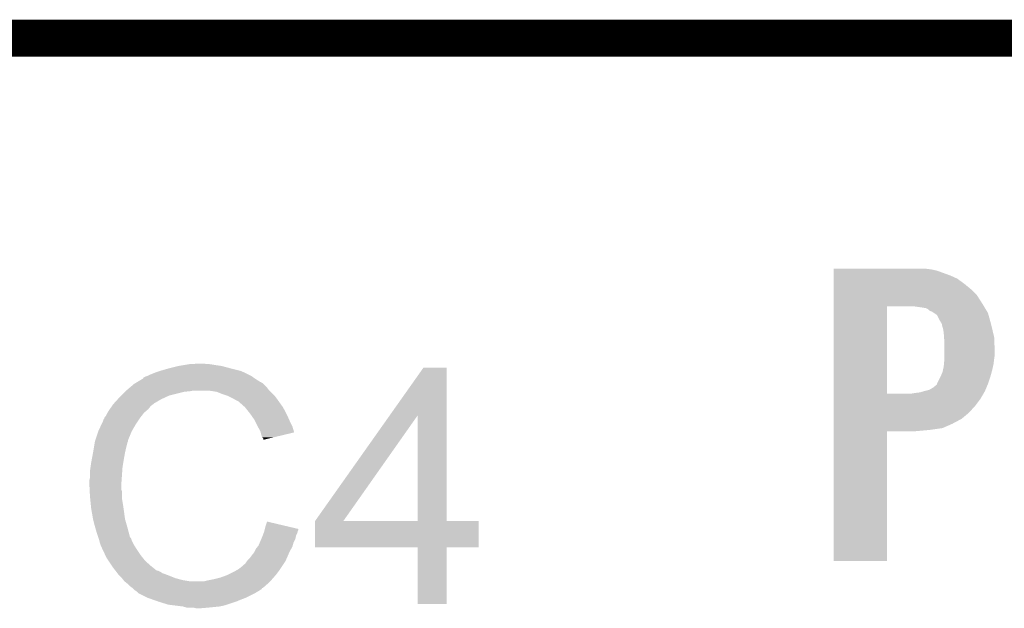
# Model space of a CAD drawing. Extents: x -1.3 to 24.2, y -3.9 to 39.7.
# Tile 47 of 48: x 15.5 to 19.5, y 37.2 to 39.7. Entities that reach past the tile are written whole.
import ezdxf

# ---------------------------------------------------------------- set-up
doc = ezdxf.new("R2010")
doc.units = 0
doc.layers.add('5V_TO_3V3_CLICK_V100_GKO', color=14, linetype='CONTINUOUS')
doc.layers.add('5V_TO_3V3_CLICK_V100_GTO', color=12, linetype='CONTINUOUS')

msp = doc.modelspace()

# ---------------------------------------------------------------- linework, layer by layer
at = {"layer": '5V_TO_3V3_CLICK_V100_GKO', "const_width": 0.1524}
msp.add_lwpolyline([(-1.27, 39.5986), (24.13, 39.5986)], dxfattribs=at)
at = {"layer": '5V_TO_3V3_CLICK_V100_GTO'}
for points in [[(18.81888, 38.64356), (18.818882, 38.6461), (19.222718, 38.64356), (19.202398, 38.6461)], [(18.81888, 38.638478), (18.81888, 38.64356), (19.24558, 38.638478), (19.222718, 38.64356)], [(18.81888, 38.61816), (18.81888, 38.638478), (19.301458, 38.61816), (19.24558, 38.638478)], [(18.81888, 38.605458), (18.81888, 38.61816), (19.3294, 38.605458), (19.301458, 38.61816)], [(18.81888, 38.58514), (18.81888, 38.605458), (19.35734, 38.58514), (19.3294, 38.605458)], [(18.81888, 38.562282), (18.81888, 38.58514), (19.385278, 38.562282), (19.35734, 38.58514)], [(18.81888, 38.536878), (18.81888, 38.562282), (19.41068, 38.536878), (19.385278, 38.562282)], [(18.818878, 38.50132), (18.81888, 38.536878), (19.43354, 38.50132), (19.41068, 38.536878)], [(18.818872, 38.130502), (18.818878, 38.49116), (19.03984, 38.130502), (19.039862, 38.49116)], [(18.818878, 38.49116), (18.818878, 38.50132), (19.439638, 38.49116), (19.43354, 38.50132)], [(19.18462, 38.48608), (19.149058, 38.49116), (19.442686, 38.48608), (19.439638, 38.49116)], [(19.199862, 38.483538), (19.18462, 38.48608), (19.444212, 38.483538), (19.442686, 38.48608)], [(19.21002, 38.478458), (19.199862, 38.483538), (19.44726, 38.478458), (19.444212, 38.483538)], [(19.215104, 38.473378), (19.21002, 38.478458), (19.450308, 38.473378), (19.44726, 38.478458)], [(19.220184, 38.47084), (19.215104, 38.473378), (19.45183, 38.47084), (19.450308, 38.473378)], [(19.222726, 38.470836), (19.220184, 38.47084), (19.451834, 38.470836), (19.45183, 38.47084)], [(19.234148, 38.46322), (19.222726, 38.470836), (19.456402, 38.46322), (19.451834, 38.470836)], [(19.245582, 38.455594), (19.234148, 38.46322), (19.45852, 38.455594), (19.456402, 38.46322)], [(19.25574, 38.435282), (19.245582, 38.455594), (19.464162, 38.435282), (19.45852, 38.455594)], [(19.26336, 38.42258), (19.25574, 38.435282), (19.46769, 38.42258), (19.464162, 38.435282)], [(19.2659, 38.4175), (19.26336, 38.42258), (19.4691, 38.4175), (19.46769, 38.42258)], [(19.2659, 38.417496), (19.2659, 38.4175), (19.469102, 38.417496), (19.4691, 38.4175)], [(19.2659, 38.414956), (19.2659, 38.417496), (19.469706, 38.414956), (19.469102, 38.417496)], [(19.27098, 38.39718), (19.2659, 38.414956), (19.473938, 38.39718), (19.469706, 38.414956)], [(19.27352, 38.381942), (19.27098, 38.39718), (19.477566, 38.381942), (19.473938, 38.39718)], [(19.274792, 38.364158), (19.27352, 38.381942), (19.4818, 38.364158), (19.477566, 38.381942)], [(19.27606, 38.346382), (19.274792, 38.364158), (19.482542, 38.346382), (19.4818, 38.364158)], [(19.27606, 38.3032), (19.27606, 38.346382), (19.48434, 38.3032), (19.482542, 38.346382)], [(19.27606, 38.2905), (19.27606, 38.3032), (19.48434, 38.2905), (19.48434, 38.3032)], [(19.274442, 38.252402), (19.27606, 38.27018), (19.47926, 38.252402), (19.481482, 38.27018)], [(19.27606, 38.27272), (19.27606, 38.2905), (19.4818, 38.27272), (19.48434, 38.2905)], [(19.27606, 38.27018), (19.27606, 38.27272), (19.481482, 38.27018), (19.4818, 38.27272)], [(16.022318, 38.21938), (16.03756, 38.22446), (16.381732, 38.21938), (16.370302, 38.22446)], [(16.03756, 38.22446), (16.07312, 38.23462), (16.370302, 38.22446), (16.32966, 38.23462)], [(16.07312, 38.23462), (16.11376, 38.24478), (16.32966, 38.23462), (16.291562, 38.24478)], [(16.11376, 38.24478), (16.129, 38.24732), (16.291562, 38.24478), (16.27378, 38.24732)], [(16.129, 38.24732), (16.14424, 38.24986), (16.27378, 38.24732), (16.25854, 38.24986)], [(16.14424, 38.24986), (16.15948, 38.2524), (16.25854, 38.24986), (16.24076, 38.2524)], [(16.15948, 38.2524), (16.205162, 38.254938), (16.228064, 38.2524), (16.220442, 38.254938)], [(16.205162, 38.254938), (16.205198, 38.25494), (16.220442, 38.254938), (16.205198, 38.25494)], [(16.986404, 38.041522), (17.124674, 38.237138), (17.221208, 38.041522), (17.2212, 38.237138)], [(17.124674, 38.237138), (17.12469, 38.23716), (17.2212, 38.237138), (17.12469, 38.23716)], [(19.268438, 38.219378), (19.270696, 38.22954), (19.471408, 38.219378), (19.47418, 38.22954)], [(19.270696, 38.22954), (19.27352, 38.24224), (19.47418, 38.22954), (19.477, 38.24224)], [(19.27352, 38.24224), (19.274442, 38.252402), (19.477, 38.24224), (19.47926, 38.252402)], [(15.943572, 38.17874), (15.964728, 38.19144), (16.451584, 38.17874), (16.43126, 38.19144)], [(15.964728, 38.19144), (15.96898, 38.193992), (16.43126, 38.19144), (16.427688, 38.193992)], [(15.96898, 38.193992), (15.968994, 38.196526), (16.427688, 38.193992), (16.42414, 38.196526)], [(15.968994, 38.196526), (15.979142, 38.2016), (16.42414, 38.196526), (16.417034, 38.2016)], [(15.979142, 38.2016), (15.986754, 38.204138), (16.417034, 38.2016), (16.41348, 38.204138)], [(15.986754, 38.204138), (15.98676, 38.20414), (16.41348, 38.204138), (16.413478, 38.20414)], [(15.98676, 38.20414), (15.99692, 38.20922), (16.413478, 38.20414), (16.40332, 38.20922)], [(15.99692, 38.20922), (16.009618, 38.2143), (16.40332, 38.20922), (16.39316, 38.2143)], [(16.009618, 38.2143), (16.022318, 38.21938), (16.39316, 38.2143), (16.381732, 38.21938)], [(19.245582, 38.171122), (19.26082, 38.2016), (19.4564, 38.171122), (19.46656, 38.2016)], [(19.26082, 38.2016), (19.268438, 38.219378), (19.46656, 38.2016), (19.471408, 38.219378)], [(15.89278, 38.1381), (15.89532, 38.14064), (16.13662, 38.1381), (16.162022, 38.14064)], [(15.89532, 38.14064), (15.89786, 38.14318), (16.162022, 38.14064), (16.174718, 38.14318)], [(15.89786, 38.14318), (15.903862, 38.14826), (16.489682, 38.14318), (16.484602, 38.14826)], [(15.903862, 38.14826), (15.915868, 38.158418), (16.484602, 38.14826), (16.47698, 38.158418)], [(15.915868, 38.158418), (15.930882, 38.171122), (16.47698, 38.158418), (16.464276, 38.171122)], [(15.930882, 38.171122), (15.935106, 38.173658), (16.464276, 38.171122), (16.46174, 38.173658)], [(15.935106, 38.173658), (15.939336, 38.176198), (16.46174, 38.173658), (16.456664, 38.176198)], [(15.939336, 38.176198), (15.943562, 38.178734), (16.456664, 38.176198), (16.454126, 38.178734)], [(15.943562, 38.178734), (15.943572, 38.17874), (16.454126, 38.178734), (16.451584, 38.17874)], [(16.271238, 38.1381), (16.238218, 38.14318), (16.494762, 38.1381), (16.489682, 38.14318)], [(19.174458, 38.13556), (19.192232, 38.140638), (19.440736, 38.13556), (19.4437, 38.140638)], [(19.192232, 38.140638), (19.19224, 38.14064), (19.4437, 38.140638), (19.4437, 38.14064)], [(19.19224, 38.14064), (19.212556, 38.145718), (19.4437, 38.14064), (19.445816, 38.145718)], [(19.212556, 38.145718), (19.230338, 38.155878), (19.445816, 38.145718), (19.450048, 38.155878)], [(19.230338, 38.155878), (19.245572, 38.168574), (19.450048, 38.155878), (19.455338, 38.168574)], [(19.245572, 38.168574), (19.24558, 38.171116), (19.455338, 38.168574), (19.456396, 38.171116)], [(19.24558, 38.171116), (19.245582, 38.171122), (19.456396, 38.171116), (19.4564, 38.171122)], [(15.846826, 38.089838), (15.862992, 38.10762), (16.012158, 38.089838), (16.042642, 38.10762)], [(15.862992, 38.10762), (15.86992, 38.11524), (16.042642, 38.10762), (16.05915, 38.11524)], [(15.86992, 38.11524), (15.87754, 38.12286), (16.05915, 38.11524), (16.075658, 38.12286)], [(15.87754, 38.12286), (15.89278, 38.1381), (16.075658, 38.12286), (16.13662, 38.1381)], [(16.29664, 38.12794), (16.271238, 38.1381), (16.504922, 38.12794), (16.494762, 38.1381)], [(16.304266, 38.125398), (16.29664, 38.12794), (16.507462, 38.125398), (16.504922, 38.12794)], [(16.319498, 38.12032), (16.304266, 38.125398), (16.511526, 38.12032), (16.507462, 38.125398)], [(16.33474, 38.1127), (16.319498, 38.12032), (16.51762, 38.1127), (16.511526, 38.12032)], [(16.33982, 38.11016), (16.33474, 38.1127), (16.519436, 38.11016), (16.51762, 38.1127)], [(16.352522, 38.10254), (16.33982, 38.11016), (16.524878, 38.10254), (16.519436, 38.11016)], [(16.362676, 38.097462), (16.352522, 38.10254), (16.528506, 38.097462), (16.524878, 38.10254)], [(18.81887, 38.07968), (18.818872, 38.11016), (19.40306, 38.07968), (19.42592, 38.11016)], [(18.818872, 38.13048), (18.818872, 38.130502), (19.138898, 38.13048), (19.03984, 38.130502)], [(18.818872, 38.11016), (18.818872, 38.13048), (19.42592, 38.11016), (19.437774, 38.13048)], [(19.138898, 38.13048), (19.15414, 38.13302), (19.437774, 38.13048), (19.439254, 38.13302)], [(19.15414, 38.13302), (19.174458, 38.13556), (19.439254, 38.13302), (19.440736, 38.13556)], [(15.820642, 38.051738), (15.826738, 38.0619), (15.971518, 38.051738), (15.983374, 38.0619)], [(15.826738, 38.0619), (15.830292, 38.066978), (15.983374, 38.0619), (15.9893, 38.066978)], [(15.830292, 38.066978), (15.839184, 38.079678), (15.9893, 38.066978), (15.999458, 38.079678)], [(15.839184, 38.079678), (15.84452, 38.0873), (15.999458, 38.079678), (16.009618, 38.0873)], [(15.84452, 38.0873), (15.844522, 38.087302), (16.009618, 38.0873), (16.00962, 38.087302)], [(15.844522, 38.087302), (15.846826, 38.089838), (16.00962, 38.087302), (16.012158, 38.089838)], [(16.36522, 38.09492), (16.362676, 38.097462), (16.530322, 38.09492), (16.528506, 38.097462)], [(16.385224, 38.07714), (16.36522, 38.09492), (16.543022, 38.07714), (16.530322, 38.09492)], [(16.38808, 38.0746), (16.385224, 38.07714), (16.544474, 38.0746), (16.543022, 38.07714)], [(16.400272, 38.05936), (16.38808, 38.0746), (16.55318, 38.05936), (16.544474, 38.0746)], [(16.4084, 38.0492), (16.400272, 38.05936), (16.55826, 38.0492), (16.55318, 38.05936)], [(18.81887, 38.051738), (18.81887, 38.07968), (19.377658, 38.051738), (19.40306, 38.07968)], [(15.796706, 38.006022), (15.80388, 38.021264), (15.9385, 38.006022), (15.948662, 38.021264)], [(15.80388, 38.021264), (15.803886, 38.023806), (15.948662, 38.021264), (15.950356, 38.023806)], [(15.803886, 38.023806), (15.80642, 38.026344), (15.950356, 38.023806), (15.952048, 38.026344)], [(15.80642, 38.026344), (15.807266, 38.02888), (15.952048, 38.026344), (15.95374, 38.02888)], [(15.807266, 38.02888), (15.808964, 38.033962), (15.95374, 38.02888), (15.957692, 38.033962)], [(15.808964, 38.033962), (15.814042, 38.039044), (15.957692, 38.033962), (15.961644, 38.039044)], [(15.814042, 38.039044), (15.81912, 38.049198), (15.961644, 38.039044), (15.969542, 38.049198)], [(15.81912, 38.049198), (15.820642, 38.051738), (15.969542, 38.049198), (15.971518, 38.051738)], [(16.415512, 38.03904), (16.4084, 38.0492), (16.56334, 38.03904), (16.55826, 38.0492)], [(16.426178, 38.0238), (16.415512, 38.03904), (16.570114, 38.0238), (16.56334, 38.03904)], [(16.42999, 38.01618), (16.426178, 38.0238), (16.5735, 38.01618), (16.570114, 38.0238)], [(16.677664, 37.604736), (16.986404, 38.041522), (16.794504, 37.604736), (17.101784, 38.041522)], [(17.101798, 37.6047), (17.101784, 38.041522), (17.221222, 37.6047), (17.221208, 38.041522)], [(18.81887, 38.026338), (18.81887, 38.051738), (19.347178, 38.026338), (19.377658, 38.051738)], [(18.81887, 38.00602), (18.81887, 38.026338), (19.309082, 38.00602), (19.347178, 38.026338)], [(15.782712, 37.97554), (15.78356, 37.97808), (15.92072, 37.97554), (15.9222, 37.97808)], [(15.78356, 37.97808), (15.796706, 38.006022), (15.9222, 37.97808), (15.9385, 38.006022)], [(16.43888, 37.9984), (16.42999, 38.01618), (16.582392, 37.9984), (16.5735, 38.01618)], [(16.440294, 37.995858), (16.43888, 37.9984), (16.583662, 37.995858), (16.582392, 37.9984)], [(16.45158, 37.975542), (16.440294, 37.995858), (16.589736, 37.975542), (16.583662, 37.995858)], [(18.818868, 37.98062), (18.81887, 37.98824), (19.2151, 37.98062), (19.268436, 37.98824)], [(18.818868, 37.97554), (18.818868, 37.98062), (19.159222, 37.97554), (19.2151, 37.98062)], [(18.81887, 37.98824), (18.81887, 38.00602), (19.268436, 37.98824), (19.309082, 38.00602)], [(15.769166, 37.934896), (15.770858, 37.939974), (15.905478, 37.934896), (15.90548, 37.939974)], [(15.770858, 37.939974), (15.771704, 37.942514), (15.90548, 37.939974), (15.908014, 37.942514)], [(15.771704, 37.942514), (15.772552, 37.945056), (15.908014, 37.942514), (15.90802, 37.945056)], [(15.772552, 37.945056), (15.782712, 37.97554), (15.90802, 37.945056), (15.92072, 37.97554)], [(16.452854, 37.970454), (16.45158, 37.975542), (16.591256, 37.970454), (16.589736, 37.975542)], [(16.454122, 37.96538), (16.452854, 37.970454), (16.570094, 37.96538), (16.591256, 37.970454)], [(16.4592, 37.950144), (16.454122, 37.96538), (16.506552, 37.950144), (16.570094, 37.96538)], [(16.464274, 37.945066), (16.4592, 37.950144), (16.485374, 37.945066), (16.506552, 37.950144)], [(16.46428, 37.940008), (16.464274, 37.945066), (16.46428, 37.940008), (16.485374, 37.945066)], [(18.81886, 37.439622), (18.818868, 37.975518), (19.039818, 37.439622), (19.03984, 37.975518)], [(18.818868, 37.975518), (18.818868, 37.97554), (19.03984, 37.975518), (19.159222, 37.97554)], [(15.7607, 37.88664), (15.76451, 37.9095), (15.89278, 37.88664), (15.89786, 37.9095)], [(15.76451, 37.9095), (15.767896, 37.929818), (15.89786, 37.9095), (15.902938, 37.929818)], [(15.767896, 37.929818), (15.768322, 37.932362), (15.902938, 37.929818), (15.90421, 37.932362)], [(15.768322, 37.932362), (15.769166, 37.934896), (15.90421, 37.932362), (15.905478, 37.934896)], [(15.75308, 37.846), (15.75546, 37.8587), (15.885582, 37.846), (15.8877, 37.8587)], [(15.75546, 37.8587), (15.7607, 37.88664), (15.8877, 37.8587), (15.89278, 37.88664)], [(15.748, 37.81044), (15.75054, 37.828222), (15.881348, 37.81044), (15.88262, 37.828222)], [(15.75054, 37.828222), (15.75308, 37.846), (15.88262, 37.828222), (15.885582, 37.846)], [(15.74546, 37.772342), (15.748, 37.782502), (15.878628, 37.772342), (15.879354, 37.782502)], [(15.748, 37.782502), (15.748, 37.81044), (15.879354, 37.782502), (15.881348, 37.81044)], [(15.74546, 37.757102), (15.74546, 37.772342), (15.87754, 37.757102), (15.878628, 37.772342)], [(15.74546, 37.7571), (15.74546, 37.757102), (15.877542, 37.7571), (15.87754, 37.757102)], [(15.746604, 37.734238), (15.74546, 37.7571), (15.877542, 37.734238), (15.877542, 37.7571)], [(15.746986, 37.726616), (15.746604, 37.734238), (15.88008, 37.726616), (15.877542, 37.734238)], [(15.748, 37.7063), (15.746986, 37.726616), (15.88008, 37.7063), (15.88008, 37.726616)], [(15.748764, 37.698678), (15.748, 37.7063), (15.88008, 37.698678), (15.88008, 37.7063)], [(15.750286, 37.68344), (15.748764, 37.698678), (15.88262, 37.68344), (15.88008, 37.698678)], [(15.75308, 37.655498), (15.750286, 37.68344), (15.88692, 37.655498), (15.88262, 37.68344)], [(15.753978, 37.65042), (15.75308, 37.655498), (15.8877, 37.65042), (15.88692, 37.655498)], [(15.7607, 37.61232), (15.753978, 37.65042), (15.89278, 37.61232), (15.8877, 37.65042)], [(15.760702, 37.612318), (15.7607, 37.61232), (15.89278, 37.612318), (15.89278, 37.61232)], [(15.76578, 37.592), (15.760702, 37.612318), (15.898586, 37.592), (15.89278, 37.612318)], [(15.770136, 37.57676), (15.76578, 37.592), (15.90294, 37.57676), (15.898586, 37.592)], [(15.77594, 37.55644), (15.770136, 37.57676), (15.908362, 37.55644), (15.90294, 37.57676)], [(16.468088, 37.564058), (16.469358, 37.569136), (16.606518, 37.564058), (16.609058, 37.569136)], [(16.469358, 37.569136), (16.46999, 37.571662), (16.609058, 37.569136), (16.60906, 37.571662)], [(16.46999, 37.571662), (16.4719, 37.579298), (16.60906, 37.571662), (16.576628, 37.579298)], [(16.4719, 37.579298), (16.47954, 37.602156), (16.576628, 37.579298), (16.47954, 37.602156)], [(16.67764, 37.495502), (16.677642, 37.604678), (17.353258, 37.495502), (17.35328, 37.604678)], [(16.677642, 37.6047), (16.677644, 37.604706), (17.101798, 37.6047), (17.050584, 37.604706)], [(16.677642, 37.604678), (16.677642, 37.6047), (17.35328, 37.604678), (17.221222, 37.6047)], [(16.677644, 37.604706), (16.677664, 37.604736), (17.050584, 37.604706), (16.794504, 37.604736)], [(15.781868, 37.538658), (15.77594, 37.55644), (15.913104, 37.538658), (15.908362, 37.55644)], [(15.782716, 37.536116), (15.781868, 37.538658), (15.915642, 37.536116), (15.913104, 37.538658)], [(15.784408, 37.531038), (15.782716, 37.536116), (15.91818, 37.531038), (15.915642, 37.536116)], [(15.7861, 37.525958), (15.784408, 37.531038), (15.919874, 37.525958), (15.91818, 37.531038)], [(16.4494, 37.515798), (16.455932, 37.531038), (16.588738, 37.515798), (16.596358, 37.531038)], [(16.455932, 37.531038), (16.4592, 37.53866), (16.596358, 37.531038), (16.597882, 37.53866)], [(16.4592, 37.53866), (16.461104, 37.543738), (16.597882, 37.53866), (16.5989, 37.543738)], [(16.461104, 37.543738), (16.464912, 37.553898), (16.5989, 37.543738), (16.60398, 37.553898)], [(16.464912, 37.553898), (16.46682, 37.558982), (16.60398, 37.553898), (16.605248, 37.558982)], [(16.46682, 37.558982), (16.468088, 37.564058), (16.605248, 37.558982), (16.606518, 37.564058)], [(15.786736, 37.52342), (15.7861, 37.525958), (15.92072, 37.52342), (15.919874, 37.525958)], [(15.788642, 37.5158), (15.786736, 37.52342), (15.924532, 37.5158), (15.92072, 37.52342)], [(15.791182, 37.508182), (15.788642, 37.5158), (15.92834, 37.508182), (15.924532, 37.5158)], [(15.79372, 37.500562), (15.791182, 37.508182), (15.933104, 37.500562), (15.92834, 37.508182)], [(15.79626, 37.49548), (15.79372, 37.500562), (15.936278, 37.49548), (15.933104, 37.500562)], [(15.799846, 37.48786), (15.79626, 37.49548), (15.94104, 37.48786), (15.936278, 37.49548)], [(15.810604, 37.465), (15.799846, 37.48786), (15.95628, 37.465), (15.94104, 37.48786)], [(16.42872, 37.48024), (16.4338, 37.4904), (16.5735, 37.48024), (16.579306, 37.4904)], [(16.4338, 37.4904), (16.439892, 37.498018), (16.579306, 37.4904), (16.58366, 37.498018)], [(16.439892, 37.498018), (16.44396, 37.503102), (16.58366, 37.498018), (16.58511, 37.503102)], [(16.44396, 37.503102), (16.4494, 37.515798), (16.58511, 37.503102), (16.588738, 37.515798)], [(17.101798, 37.49548), (16.67764, 37.495502), (17.353258, 37.49548), (17.353258, 37.495502)], [(17.1018, 37.495458), (17.101798, 37.49548), (17.2212, 37.495458), (17.353258, 37.49548)], [(17.10182, 37.261822), (17.1018, 37.495458), (17.221178, 37.261822), (17.2212, 37.495458)], [(15.81658, 37.4523), (15.810604, 37.465), (15.96644, 37.4523), (15.95628, 37.465)], [(15.825048, 37.4396), (15.81658, 37.4523), (15.9766, 37.4396), (15.96644, 37.4523)], [(16.400782, 37.44468), (16.4084, 37.452302), (16.55794, 37.44468), (16.561276, 37.452302)], [(16.4084, 37.452302), (16.41602, 37.46246), (16.561276, 37.452302), (16.56572, 37.46246)], [(16.41602, 37.46246), (16.426182, 37.475162), (16.56572, 37.46246), (16.571278, 37.475162)], [(16.426182, 37.475162), (16.42872, 37.48024), (16.571278, 37.475162), (16.5735, 37.48024)], [(15.838592, 37.419282), (15.825048, 37.4396), (15.999458, 37.419282), (15.9766, 37.4396)], [(15.84198, 37.4142), (15.838592, 37.419282), (16.005812, 37.4142), (15.999458, 37.419282)], [(15.853704, 37.39896), (15.84198, 37.4142), (16.024866, 37.39896), (16.005812, 37.4142)], [(16.353788, 37.4015), (16.362678, 37.40658), (16.53032, 37.4015), (16.533706, 37.40658)], [(16.362678, 37.40658), (16.37538, 37.41674), (16.533706, 37.40658), (16.540478, 37.41674)], [(16.37538, 37.41674), (16.383004, 37.424362), (16.540478, 37.41674), (16.54556, 37.424362)], [(16.383004, 37.424362), (16.38808, 37.426904), (16.54556, 37.424362), (16.547254, 37.426904)], [(16.38808, 37.426904), (16.39316, 37.43452), (16.547254, 37.426904), (16.552332, 37.43452)], [(16.39316, 37.43452), (16.396968, 37.439598), (16.552332, 37.43452), (16.555718, 37.439598)], [(16.396968, 37.439598), (16.400782, 37.44468), (16.555718, 37.439598), (16.55794, 37.44468)], [(19.039818, 37.4396), (18.81886, 37.439622), (19.039818, 37.4396), (19.039818, 37.439622)], [(15.853706, 37.398958), (15.853704, 37.39896), (16.029944, 37.398958), (16.024866, 37.39896)], [(15.857614, 37.393878), (15.853706, 37.398958), (16.040102, 37.393878), (16.029944, 37.398958)], [(15.86152, 37.3888), (15.857614, 37.393878), (16.04772, 37.3888), (16.040102, 37.393878)], [(15.863474, 37.38626), (15.86152, 37.3888), (16.05534, 37.38626), (16.04772, 37.3888)], [(15.86738, 37.381182), (15.863474, 37.38626), (16.068882, 37.381182), (16.05534, 37.38626)], [(15.869922, 37.37864), (15.86738, 37.381182), (16.07566, 37.37864), (16.068882, 37.381182)], [(15.88008, 37.36848), (15.869922, 37.37864), (16.101056, 37.36848), (16.07566, 37.37864)], [(15.880082, 37.368478), (15.88008, 37.36848), (16.10106, 37.368478), (16.101056, 37.36848)], [(15.886176, 37.36086), (15.880082, 37.368478), (16.129, 37.36086), (16.10106, 37.368478)], [(16.256, 37.3634), (16.28648, 37.371022), (16.499524, 37.3634), (16.506192, 37.371022)], [(16.28648, 37.371022), (16.31442, 37.38118), (16.506192, 37.371022), (16.51508, 37.38118)], [(16.31442, 37.38118), (16.344898, 37.39642), (16.51508, 37.38118), (16.52651, 37.39642)], [(16.344898, 37.39642), (16.353788, 37.4015), (16.52651, 37.39642), (16.53032, 37.4015)], [(15.890238, 37.355782), (15.886176, 37.36086), (16.15947, 37.355782), (16.129, 37.36086)], [(15.890242, 37.35578), (15.890238, 37.355782), (16.159482, 37.35578), (16.15947, 37.355782)], [(15.902938, 37.345622), (15.890242, 37.35578), (16.482062, 37.345622), (16.49222, 37.35578)], [(15.902942, 37.34562), (15.902938, 37.345622), (16.48206, 37.34562), (16.482062, 37.345622)], [(15.9131, 37.335462), (15.902942, 37.34562), (16.470446, 37.335462), (16.48206, 37.34562)], [(15.923258, 37.32784), (15.9131, 37.335462), (16.461734, 37.32784), (16.470446, 37.335462)], [(15.923274, 37.327826), (15.923258, 37.32784), (16.459194, 37.327826), (16.461734, 37.32784)], [(15.928342, 37.322758), (15.923274, 37.327826), (16.456654, 37.322758), (16.459194, 37.327826)], [(16.220442, 37.35578), (16.2306, 37.35832), (16.49222, 37.35578), (16.49476, 37.35832)], [(16.2306, 37.35832), (16.2433, 37.36086), (16.49476, 37.35832), (16.497302, 37.36086)], [(16.2433, 37.36086), (16.256, 37.3634), (16.497302, 37.36086), (16.499524, 37.3634)], [(15.930878, 37.320222), (15.928342, 37.322758), (16.451584, 37.320222), (16.456654, 37.322758)], [(15.930884, 37.320218), (15.930878, 37.320222), (16.451578, 37.320218), (16.451584, 37.320222)], [(15.9385, 37.31514), (15.930884, 37.320218), (16.443962, 37.31514), (16.451578, 37.320218)], [(15.943574, 37.310066), (15.9385, 37.31514), (16.435504, 37.310066), (16.443962, 37.31514)], [(15.946098, 37.31006), (15.943574, 37.310066), (16.435494, 37.31006), (16.435504, 37.310066)], [(15.94612, 37.307534), (15.946098, 37.31006), (16.431282, 37.307534), (16.435494, 37.31006)], [(15.946148, 37.30752), (15.94612, 37.307534), (16.43126, 37.30752), (16.431282, 37.307534)], [(15.98676, 37.2872), (15.946148, 37.30752), (16.39062, 37.2872), (16.43126, 37.30752)], [(16.00835, 37.27958), (15.98676, 37.2872), (16.3703, 37.27958), (16.39062, 37.2872)], [(16.02994, 37.27196), (16.00835, 37.27958), (16.35252, 37.27196), (16.3703, 37.27958)], [(16.070578, 37.25926), (16.02994, 37.27196), (16.314418, 37.25926), (16.35252, 37.27196)], [(16.090898, 37.25672), (16.070578, 37.25926), (16.306798, 37.25672), (16.314418, 37.25926)], [(16.131538, 37.25164), (16.090898, 37.25672), (16.283938, 37.25164), (16.306798, 37.25672)], [(16.149316, 37.24656), (16.131538, 37.25164), (16.23314, 37.24656), (16.283938, 37.25164)], [(16.187418, 37.24402), (16.177258, 37.24656), (16.202662, 37.24402), (16.23314, 37.24656)], [(17.221178, 37.2618), (17.10182, 37.261822), (17.221178, 37.2618), (17.221178, 37.261822)]]:
    msp.add_solid(points, dxfattribs=at)

doc.saveas('drawing.dxf')
